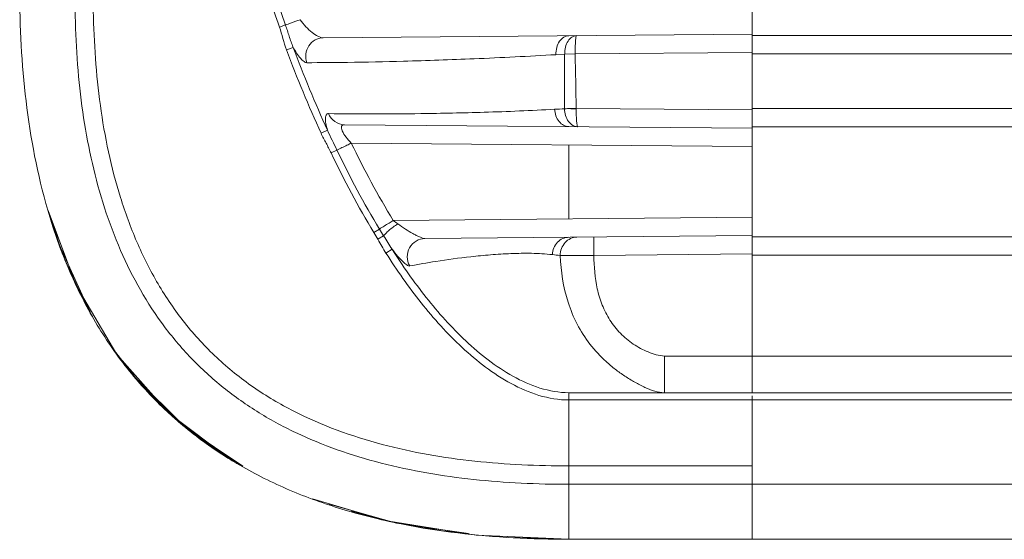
# Model space of a CAD drawing. Header units: millimetres. Extents: x 18546 to 26367, y -13731 to -7651.
# Tile 27 of 40: x 25467 to 25494, y -7810 to -7796. Entities that reach past the tile are written whole.
import ezdxf

# ---------------------------------------------------------------- set-up
doc = ezdxf.new("R2010")
doc.units = ezdxf.units.MM
doc.header["$LTSCALE"] = 50
doc.layers.get('0').update_dxf_attribs({"lineweight": 18})

msp = doc.modelspace()

# ---------------------------------------------------------------- linework, layer by layer
at = {"color": 7, "linetype": 'Continuous'}
for p, q in [((25487.303, -7806.42), (25487.303, -7779.299)), ((25474.396, -7796.445), (25474.56, -7796.387)), ((25475.591, -7796.737), (25487.303, -7796.635)), ((25487.303, -7796.67), (25661.803, -7796.67)), ((25474.588, -7797.066), (25474.771, -7796.997)), ((25481.946, -7797.197), (25482.185, -7797.183)), ((25482.185, -7797.183), (25482.472, -7797.177)), ((25487.303, -7797.135), (25482.472, -7797.177)), ((25487.303, -7797.17), (25661.803, -7797.17)), ((25487.303, -7798.705), (25482.5, -7798.663)), ((25482.5, -7798.674), (25482.5, -7798.663)), ((25487.303, -7798.67), (25661.803, -7798.67)), ((25487.303, -7799.205), (25476.171, -7799.108)), ((25487.303, -7799.17), (25661.803, -7799.17)), ((25475.531, -7799.342), (25475.708, -7799.261)), ((25487.303, -7799.705), (25476.359, -7799.609)), ((25482.303, -7801.679), (25482.303, -7799.661)), ((25475.806, -7799.878), (25475.967, -7799.801)), ((25468.079, -7801.447), (25468.846, -7803.499)), ((25468.147, -7801.684), (25468.538, -7802.794)), ((25468.147, -7801.684), (25468.221, -7801.924)), ((25468.219, -7801.822), (25468.377, -7802.373)), ((25487.303, -7801.635), (25477.504, -7801.721)), ((25468.221, -7801.924), (25468.403, -7802.446)), ((25476.973, -7802.049), (25477.127, -7801.955)), ((25477.127, -7801.955), (25477.242, -7802.143)), ((25478.37, -7802.213), (25487.303, -7802.135)), ((25477.083, -7802.235), (25477.242, -7802.143)), ((25482.983, -7802.673), (25482.979, -7802.173)), ((25487.303, -7802.17), (25661.803, -7802.17)), ((25468.403, -7802.446), (25468.597, -7802.937)), ((25477.305, -7802.612), (25477.47, -7802.507)), ((25482.064, -7802.677), (25482.983, -7802.673)), ((25487.303, -7802.635), (25482.983, -7802.673)), ((25487.303, -7802.67), (25661.803, -7802.67)), ((25468.538, -7802.794), (25469.082, -7803.971)), ((25468.597, -7802.937), (25468.797, -7803.393)), ((25468.797, -7803.393), (25468.869, -7803.547)), ((25468.846, -7803.499), (25469.954, -7805.382)), ((25468.869, -7803.547), (25469.215, -7804.218)), ((25469.082, -7803.971), (25469.226, -7804.211)), ((25469.215, -7804.218), (25469.293, -7804.344)), ((25469.799, -7805.157), (25470.629, -7806.22)), ((25469.954, -7805.382), (25471.382, -7806.986)), ((25470.062, -7805.503), (25470.576, -7806.16)), ((25484.91, -7805.42), (25661.803, -7805.42)), ((25470.3, -7805.807), (25470.408, -7805.964)), ((25470.408, -7805.964), (25471.846, -7807.387)), ((25470.576, -7806.16), (25471.466, -7807.061)), ((25470.629, -7806.22), (25471.649, -7807.222)), ((25482.303, -7806.62), (25482.303, -7806.42)), ((25482.303, -7806.42), (25661.803, -7806.42)), ((25482.303, -7806.62), (25661.803, -7806.62)), ((25482.303, -7810.42), (25482.303, -7806.62)), ((25487.303, -7806.508), (25487.303, -7810.42)), ((25471.466, -7807.061), (25472.499, -7807.881)), ((25471.846, -7807.387), (25473.394, -7808.429)), ((25472.499, -7807.881), (25473.196, -7808.308)), ((25482.303, -7808.42), (25487.303, -7808.42)), ((25482.303, -7808.92), (25661.803, -7808.92)), ((25475.303, -7809.314), (25477.326, -7809.921)), ((25477.326, -7809.921), (25479.771, -7810.304)), ((25479.771, -7810.304), (25482.303, -7810.421)), ((25480.204, -7810.329), (25482.303, -7810.42)), ((25480.639, -7810.37), (25482.303, -7810.42)), ((25481.872, -7810.417), (25482.303, -7810.42)), ((25482.303, -7810.42), (25661.803, -7810.42))]:
    msp.add_line(p, q, dxfattribs=at)
for points in [[(25468.377, -7802.373), (25469.251, -7804.283), (25469.293, -7804.344)], [(25471.382, -7806.986), (25473.108, -7808.279), (25473.309, -7808.377)], [(25471.649, -7807.222), (25472.828, -7808.102), (25473.196, -7808.308)], [(25475.753, -7809.467), (25477.594, -7809.978), (25479.56, -7810.265)], [(25476.364, -7809.654), (25477.182, -7809.887), (25478.847, -7810.194), (25479.547, -7810.264)], [(25480.639, -7810.37), (25480.792, -7810.38), (25481.319, -7810.403), (25481.872, -7810.417)]]:
    msp.add_lwpolyline(points, dxfattribs=at)
for centre, radius, start, end in [((25514.504, -7782.331), 42.519, 197.0102, 199.3875), ((25514.415, -7782.32), 42.265, 197.0594, 199.4413), ((25507.436, -7784.797), 34.869, 200.4797, 204.5073), ((25507.472, -7784.773), 35.106, 200.4965, 204.5193), ((25902.664, -7798.492), 420.482, 179.82153, 180.02441), ((25983.393, -7788.547), 500.995, 180.98704, 181.15698), ((25477.134, -7710.636), 88.181, 273.10522, 273.28217), ((25482.455, -7782.565), 16.109, 269.6461, 270.1578), ((25479.274, -7799.552), 2.799, 230.7926, 233.9975), ((25480.92, -7811.881), 9.274, 82.9103, 84.2514)]:
    msp.add_arc(centre, radius, start, end, dxfattribs=at)
for points, knots in [([(25482.303, -7741.92), (25481.435, -7741.92), (25480.136, -7741.978), (25478.429, -7742.214), (25477.185, -7742.478), (25475.984, -7742.84), (25474.841, -7743.307), (25473.773, -7743.885), (25472.796, -7744.582), (25471.919, -7745.393), (25471.154, -7746.316), (25470.509, -7747.341), (25469.795, -7748.822), (25469.305, -7750.423), (25469.009, -7752.085), (25468.87, -7753.375), (25468.81, -7754.694), (25468.801, -7756.038), (25468.804, -7757.401), (25468.803, -7758.78), (25468.803, -7760.166), (25468.803, -7762.017), (25468.803, -7764.329), (25468.803, -7767.102), (25468.803, -7770.796), (25468.803, -7775.415), (25468.803, -7780.035), (25468.803, -7783.734), (25468.803, -7786.511), (25468.803, -7788.826), (25468.804, -7790.679), (25468.804, -7792.065), (25468.804, -7793.441), (25468.801, -7794.801), (25468.809, -7796.142), (25468.869, -7797.461), (25469.01, -7798.754), (25469.308, -7800.42), (25469.911, -7802.403), (25470.891, -7804.207), (25471.914, -7805.439), (25472.791, -7806.252), (25473.767, -7806.951), (25474.834, -7807.531), (25475.974, -7807.998), (25477.586, -7808.484), (25479.707, -7808.842), (25481.433, -7808.92), (25482.303, -7808.92)], [0, 0, 0, 0, 0.031021, 0.046357, 0.061509, 0.076442, 0.091116, 0.105531, 0.119751, 0.133891, 0.148089, 0.162468, 0.177061, 0.206743, 0.221906, 0.237342, 0.253068, 0.269084, 0.285351, 0.301798, 0.318336, 0.334884, 0.367943, 0.400965, 0.433964, 0.499951, 0.566, 0.599056, 0.632134, 0.665233, 0.681791, 0.698328, 0.714754, 0.730973, 0.746933, 0.76265, 0.778143, 0.793385, 0.823078, 0.851833, 0.866009, 0.880174, 0.894418, 0.90882, 0.923459, 0.938369, 0.968905, 1, 1, 1, 1]), ([(25482.303, -7742.42), (25481.445, -7742.424), (25479.727, -7742.496), (25477.183, -7742.935), (25475.149, -7743.671), (25473.667, -7744.545), (25472.658, -7745.353), (25471.783, -7746.305), (25471.058, -7747.375), (25470.481, -7748.53), (25469.887, -7750.143), (25469.531, -7751.832), (25469.361, -7753.54), (25469.306, -7754.826), (25469.298, -7756.114), (25469.302, -7757.401), (25469.303, -7758.688), (25469.304, -7760.404), (25469.303, -7762.549), (25469.303, -7765.123), (25469.303, -7767.697), (25469.303, -7771.13), (25469.303, -7775.42), (25469.303, -7779.71), (25469.303, -7783.142), (25469.303, -7785.716), (25469.303, -7788.29), (25469.304, -7790.436), (25469.304, -7792.152), (25469.303, -7793.439), (25469.296, -7794.726), (25469.304, -7796.013), (25469.361, -7797.3), (25469.533, -7799.008), (25469.888, -7800.697), (25470.479, -7802.311), (25471.058, -7803.466), (25471.783, -7804.535), (25472.66, -7805.485), (25473.668, -7806.294), (25475.149, -7807.17), (25477.183, -7807.905), (25479.727, -7808.343), (25481.445, -7808.416), (25482.303, -7808.42)], [0, 0, 0, 0, 0.031251, 0.062494, 0.093717, 0.10935, 0.124986, 0.140621, 0.156254, 0.171889, 0.18752, 0.218755, 0.234383, 0.250011, 0.265636, 0.281261, 0.296885, 0.312509, 0.343758, 0.375006, 0.406255, 0.437504, 0.500001, 0.562498, 0.593746, 0.624995, 0.656243, 0.687492, 0.703116, 0.71874, 0.734366, 0.74999, 0.765619, 0.78125, 0.812488, 0.828122, 0.843757, 0.85939, 0.875027, 0.89066, 0.906293, 0.937511, 0.968752, 1, 1, 1, 1]), ([(25482.303, -7810.42), (25481.289, -7810.42), (25479.26, -7810.319), (25476.758, -7809.841), (25474.838, -7809.179), (25473.463, -7808.522), (25472.182, -7807.695), (25471.03, -7806.697), (25470.03, -7805.545), (25469.203, -7804.262), (25468.544, -7802.886), (25467.882, -7800.966), (25467.405, -7798.464), (25467.303, -7796.435), (25467.303, -7795.42)], [0, 0, 0, 0, 0.125054, 0.249909, 0.312514, 0.375029, 0.437429, 0.499853, 0.562349, 0.624922, 0.687512, 0.750028, 0.874841, 1, 1, 1, 1]), ([(25474.962, -7796.243), (25474.922, -7796.257), (25474.788, -7796.305), (25474.654, -7796.353), (25474.56, -7796.387)], [0, 0, 0, 0, 0.300079, 1, 1, 1, 1]), ([(25474.56, -7796.387), (25474.596, -7796.489), (25474.662, -7796.694), (25474.73, -7796.898), (25474.771, -7796.997)], [0, 0, 0, 0, 0.501463, 1, 1, 1, 1]), ([(25474.962, -7796.243), (25475.009, -7796.31), (25475.11, -7796.434), (25475.273, -7796.587), (25475.413, -7796.683), (25475.519, -7796.728), (25475.569, -7796.737), (25475.591, -7796.737)], [0, 0, 0, 0, 0.302509, 0.580345, 0.817927, 0.916932, 1, 1, 1, 1]), ([(25475.591, -7796.737), (25475.514, -7796.738), (25475.357, -7796.779), (25475.18, -7796.946), (25475.098, -7797.177), (25475.118, -7797.341), (25475.145, -7797.416)], [0, 0, 0, 0, 0.245267, 0.493895, 0.746394, 1, 1, 1, 1]), ([(25482.303, -7796.679), (25482.254, -7796.679), (25482.15, -7796.711), (25482.032, -7796.833), (25481.959, -7797.003), (25481.944, -7797.131), (25481.946, -7797.197)], [0, 0, 0, 0, 0.211464, 0.447631, 0.714416, 1, 1, 1, 1]), ([(25482.185, -7797.183), (25482.184, -7797.118), (25482.198, -7796.993), (25482.265, -7796.829), (25482.37, -7796.71), (25482.466, -7796.677), (25482.51, -7796.677)], [0, 0, 0, 0, 0.29555, 0.56668, 0.799103, 1, 1, 1, 1]), ([(25482.472, -7797.177), (25482.471, -7797.113), (25482.472, -7797.02), (25482.476, -7796.903), (25482.481, -7796.827), (25482.486, -7796.767), (25482.493, -7796.719), (25482.498, -7796.694), (25482.506, -7796.677), (25482.51, -7796.677)], [0, 0, 0, 0, 0.379415, 0.550742, 0.700936, 0.824412, 0.916734, 0.975002, 1, 1, 1, 1]), ([(25474.771, -7796.997), (25474.83, -7797.104), (25474.918, -7797.247), (25475.052, -7797.382), (25475.118, -7797.416), (25475.145, -7797.416)], [0, 0, 0, 0, 0.639192, 0.85576, 1, 1, 1, 1]), ([(25475.145, -7797.416), (25475.515, -7797.415), (25476.395, -7797.407), (25477.917, -7797.375), (25479.815, -7797.311), (25481.202, -7797.241), (25481.946, -7797.197)], [0, 0, 0, 0, 0.1628, 0.3879, 0.671142, 1, 1, 1, 1]), ([(25475.734, -7798.805), (25475.723, -7798.805), (25475.7, -7798.809), (25475.674, -7798.835), (25475.658, -7798.875), (25475.648, -7798.955), (25475.663, -7799.088), (25475.69, -7799.199), (25475.708, -7799.261)], [0, 0, 0, 0, 0.064896, 0.130605, 0.212024, 0.317668, 0.610222, 1, 1, 1, 1]), ([(25481.911, -7798.687), (25481.269, -7798.722), (25480.05, -7798.773), (25477.991, -7798.815), (25476.574, -7798.817), (25475.734, -7798.805)], [0, 0, 0, 0, 0.312238, 0.59205, 1, 1, 1, 1]), ([(25476.171, -7799.108), (25476.08, -7799.107), (25475.891, -7799.047), (25475.77, -7798.891), (25475.734, -7798.805)], [0, 0, 0, 0, 0.49494, 1, 1, 1, 1]), ([(25482.303, -7799.161), (25482.253, -7799.161), (25482.148, -7799.133), (25482.02, -7799.025), (25481.936, -7798.869), (25481.913, -7798.749), (25481.911, -7798.687)], [0, 0, 0, 0, 0.223791, 0.463328, 0.724078, 1, 1, 1, 1]), ([(25482.183, -7798.672), (25482.209, -7798.671), (25482.266, -7798.668), (25482.324, -7798.671), (25482.356, -7798.67)], [0, 0, 0, 0, 0.448648, 1, 1, 1, 1]), ([(25482.544, -7799.163), (25482.497, -7799.163), (25482.396, -7799.133), (25482.278, -7799.019), (25482.201, -7798.858), (25482.183, -7798.735), (25482.183, -7798.672)], [0, 0, 0, 0, 0.213461, 0.449518, 0.714917, 1, 1, 1, 1]), ([(25482.356, -7798.67), (25482.367, -7798.669), (25482.415, -7798.665), (25482.463, -7798.663), (25482.5, -7798.663)], [0, 0, 0, 0, 0.242465, 1, 1, 1, 1]), ([(25482.544, -7799.163), (25482.54, -7799.163), (25482.531, -7799.148), (25482.525, -7799.122), (25482.517, -7799.076), (25482.511, -7799.017), (25482.505, -7798.944), (25482.5, -7798.828), (25482.499, -7798.737), (25482.5, -7798.674)], [0, 0, 0, 0, 0.026719, 0.085218, 0.177142, 0.299935, 0.44942, 0.620227, 1, 1, 1, 1]), ([(25476.171, -7799.108), (25476.155, -7799.108), (25476.13, -7799.11), (25476.104, -7799.129), (25476.086, -7799.157), (25476.087, -7799.211), (25476.124, -7799.314), (25476.216, -7799.453), (25476.308, -7799.557), (25476.359, -7799.609)], [0, 0, 0, 0, 0.077566, 0.111446, 0.145886, 0.231415, 0.350677, 0.658426, 1, 1, 1, 1]), ([(25475.531, -7799.342), (25475.573, -7799.433), (25475.669, -7799.61), (25475.763, -7799.787), (25475.806, -7799.878)], [0, 0, 0, 0, 0.499985, 1, 1, 1, 1]), ([(25475.708, -7799.261), (25475.747, -7799.353), (25475.835, -7799.532), (25475.923, -7799.711), (25475.967, -7799.801)], [0, 0, 0, 0, 0.498608, 1, 1, 1, 1]), ([(25476.359, -7799.609), (25476.319, -7799.629), (25476.188, -7799.692), (25476.057, -7799.756), (25475.967, -7799.801)], [0, 0, 0, 0, 0.304286, 1, 1, 1, 1]), ([(25477.504, -7801.721), (25477.466, -7801.744), (25477.34, -7801.822), (25477.214, -7801.9), (25477.127, -7801.955)], [0, 0, 0, 0, 0.308003, 1, 1, 1, 1]), ([(25477.628, -7801.816), (25477.584, -7801.843), (25477.5, -7801.898), (25477.392, -7801.987), (25477.306, -7802.068), (25477.259, -7802.12), (25477.242, -7802.143)], [0, 0, 0, 0, 0.304427, 0.589399, 0.828657, 1, 1, 1, 1]), ([(25477.628, -7801.816), (25477.696, -7801.865), (25477.83, -7801.956), (25478, -7802.059), (25478.131, -7802.128), (25478.22, -7802.171), (25478.298, -7802.201), (25478.348, -7802.213), (25478.37, -7802.213)], [0, 0, 0, 0, 0.294739, 0.573553, 0.702702, 0.820742, 0.922325, 1, 1, 1, 1]), ([(25478.37, -7802.213), (25478.286, -7802.214), (25478.115, -7802.262), (25477.931, -7802.455), (25477.864, -7802.714), (25477.91, -7802.889), (25477.953, -7802.963)], [0, 0, 0, 0, 0.246709, 0.495987, 0.747923, 1, 1, 1, 1]), ([(25482.303, -7802.179), (25482.245, -7802.179), (25482.127, -7802.205), (25481.979, -7802.311), (25481.879, -7802.468), (25481.851, -7802.591), (25481.849, -7802.653)], [0, 0, 0, 0, 0.240465, 0.486464, 0.740301, 1, 1, 1, 1]), ([(25482.064, -7802.677), (25482.064, -7802.613), (25482.087, -7802.484), (25482.187, -7802.318), (25482.338, -7802.205), (25482.46, -7802.177), (25482.52, -7802.177)], [0, 0, 0, 0, 0.259704, 0.513748, 0.759756, 1, 1, 1, 1]), ([(25477.305, -7802.612), (25477.602, -7803.079), (25478.079, -7803.76), (25478.794, -7804.605), (25479.377, -7805.197), (25480.013, -7805.733), (25480.708, -7806.191), (25481.472, -7806.527), (25482.027, -7806.619), (25482.303, -7806.62)], [0, 0, 0, 0, 0.249988, 0.375021, 0.500048, 0.625069, 0.7501, 0.875105, 1, 1, 1, 1]), ([(25477.47, -7802.507), (25477.52, -7802.57), (25477.614, -7802.685), (25477.748, -7802.83), (25477.847, -7802.92), (25477.913, -7802.959), (25477.942, -7802.966), (25477.953, -7802.963)], [0, 0, 0, 0, 0.358164, 0.658825, 0.877438, 0.950081, 1, 1, 1, 1]), ([(25477.47, -7802.507), (25477.76, -7802.958), (25478.223, -7803.619), (25478.914, -7804.44), (25479.477, -7805.017), (25480.09, -7805.54), (25480.761, -7805.99), (25481.497, -7806.326), (25482.035, -7806.42), (25482.303, -7806.42)], [0, 0, 0, 0, 0.249988, 0.375023, 0.500056, 0.625086, 0.750123, 0.875132, 1, 1, 1, 1]), ([(25477.953, -7802.963), (25478.19, -7802.92), (25478.744, -7802.822), (25479.48, -7802.72), (25480.165, -7802.655), (25480.719, -7802.621), (25481.283, -7802.61), (25481.66, -7802.634), (25481.849, -7802.653)], [0, 0, 0, 0, 0.184594, 0.430392, 0.568535, 0.711115, 0.855003, 1, 1, 1, 1]), ([(25482.064, -7802.677), (25482.081, -7803.108), (25482.18, -7803.758), (25482.509, -7804.559), (25482.861, -7805.109), (25483.231, -7805.507), (25483.563, -7805.785), (25483.826, -7805.971), (25484.098, -7806.137), (25484.369, -7806.277), (25484.634, -7806.391), (25484.82, -7806.42), (25484.91, -7806.42)], [0, 0, 0, 0, 0.254841, 0.382713, 0.510759, 0.638828, 0.702792, 0.766479, 0.829482, 0.890634, 0.947042, 1, 1, 1, 1]), ([(25482.983, -7802.673), (25482.984, -7802.979), (25483.022, -7803.443), (25483.198, -7804.033), (25483.407, -7804.446), (25483.694, -7804.81), (25483.992, -7805.056), (25484.255, -7805.214), (25484.464, -7805.314), (25484.681, -7805.39), (25484.833, -7805.42), (25484.91, -7805.42)], [0, 0, 0, 0, 0.249886, 0.374953, 0.499955, 0.624919, 0.749898, 0.812469, 0.875037, 0.937591, 1, 1, 1, 1]), ([(25484.91, -7805.42), (25484.91, -7805.485), (25484.91, -7805.613), (25484.911, -7805.798), (25484.91, -7805.968), (25484.911, -7806.098), (25484.91, -7806.19), (25484.91, -7806.249), (25484.911, -7806.299), (25484.911, -7806.341), (25484.911, -7806.374), (25484.911, -7806.396), (25484.91, -7806.408), (25484.91, -7806.415), (25484.909, -7806.417), (25484.91, -7806.42), (25484.909, -7806.42)], [0, 0, 0, 0, 0.195017, 0.382689, 0.555527, 0.707069, 0.772963, 0.831422, 0.881872, 0.923819, 0.956888, 0.980727, 0.989115, 0.995128, 0.998755, 1, 1, 1, 1])]:
    msp.add_open_spline(points, degree=3, knots=knots, dxfattribs=at)
for points in [[(25474.396, -7796.445), (25474.468, -7796.649), (25474.512, -7796.863), (25474.588, -7797.066)], [(25476.359, -7799.609), (25476.707, -7800.33), (25477.086, -7801.038), (25477.504, -7801.721)], [(25475.806, -7799.878), (25476.161, -7800.619), (25476.547, -7801.346), (25476.973, -7802.049)], [(25475.967, -7799.801), (25476.319, -7800.536), (25476.703, -7801.258), (25477.127, -7801.955)], [(25476.973, -7802.049), (25477.01, -7802.11), (25477.047, -7802.173), (25477.083, -7802.235)], [(25477.083, -7802.235), (25477.156, -7802.361), (25477.226, -7802.489), (25477.305, -7802.612)], [(25477.242, -7802.143), (25477.316, -7802.266), (25477.39, -7802.388), (25477.47, -7802.507)]]:
    msp.add_open_spline(points, degree=3, dxfattribs=at)

doc.saveas('drawing.dxf')
